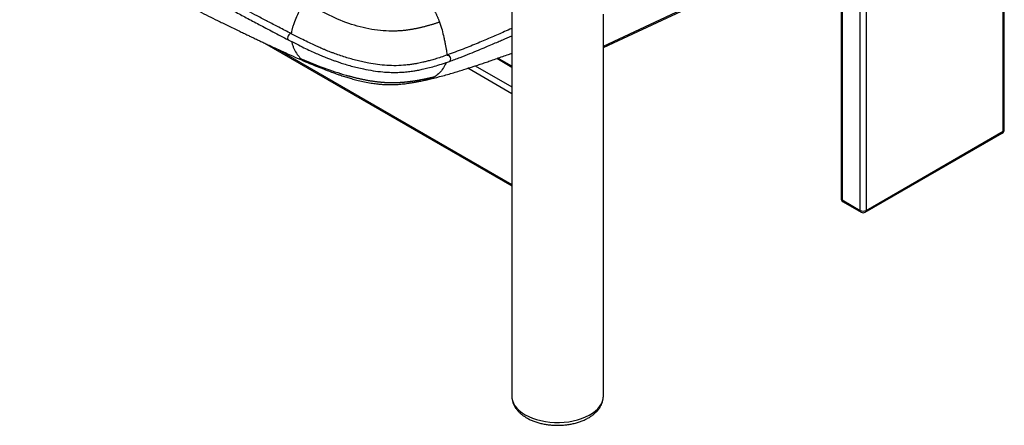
# Paper-space layout '_Isometric' of a CAD drawing. Header units: millimetres. Extents: x -684 to 998, y -334 to 1076.
# Tile 8 of 18: x 148 to 879, y -334 to -32. Entities that reach past the tile are written whole.
import ezdxf

# ---------------------------------------------------------------- set-up
doc = ezdxf.new("R2010")
doc.units = ezdxf.units.MM

psp = doc.layouts.new('_Isometric')

# ---------------------------------------------------------------- linework, layer by layer
at = {"color": 7, "linetype": 'Continuous', "lineweight": 25}
for p, q in [((878.23, -115.11), (878.23, 133.37)), ((879.11, -113.89), (879.11, 133.87)), ((776.4, 74.58), (776.4, -173.89)), ((772.16, -173.89), (772.16, 72.13)), ((757.85, 63.87), (757.85, -164.91)), ((758.73, 64.38), (758.73, -166.14)), ((581.3, -51.84), (715.24, 10.85)), ((581.3, -52.93), (714.54, 9.43)), ((513.3, -7.97), (513.3, -311.87)), ((581.3, -311.87), (581.3, -28.1)), ((329.51, -49.57), (513.3, -155.67)), ((338.78, -53.9), (513.3, -154.65)), ((513.3, -67.62), (502.05, -61.12)), ((513.3, -66.75), (502.99, -60.8)), ((513.3, -87.22), (480.55, -68.32)), ((486.16, -66.51), (513.3, -82.18)), ((451.08, -76.61), (450.95, -76.65)), ((775.78, -175.27), (877.61, -116.49)), ((776.4, -173.89), (878.23, -115.11)), ((758.73, -166.14), (772.16, -173.89)), ((759.35, -167.51), (772.78, -175.27))]:
    psp.add_line(p, q, dxfattribs=at)
at = {"color": 7, "linetype": 'Continuous', "lineweight": 25, "flags": 128}
for points in [[(349.5, -42.61), (348.99, -42.53), (348.36, -42.79), (347.72, -43.36), (347.19, -44.16), (346.82, -45.05), (346.69, -45.91), (346.81, -46.61), (347.17, -47.03), (347.19, -47.05)], [(465.26, -58.49), (465.84, -58.48), (466.45, -58.83), (467.01, -59.49), (467.44, -60.36), (467.65, -61.3), (467.63, -62.17), (467.38, -62.83), (466.93, -63.2), (466.92, -63.2)], [(513.3, -311.87), (513.37, -313.13), (513.78, -315.14), (514.54, -317.11), (515.64, -319.03), (517.09, -320.87), (518.85, -322.61), (520.91, -324.25), (523.26, -325.75)], [(523.26, -325.75), (525.86, -327.1), (528.69, -328.29), (531.71, -329.31), (534.9, -330.14), (538.22, -330.78), (541.64, -331.22), (545.11, -331.45), (548.61, -331.48), (552.1, -331.3), (555.54, -330.91), (558.88, -330.32), (562.11, -329.54), (565.18, -328.56), (568.06, -327.41), (570.72, -326.1), (573.13, -324.63), (575.26, -323.03), (577.1, -321.31), (578.63, -319.5), (579.82, -317.6), (580.67, -315.63), (581.16, -313.63), (581.3, -311.87)]]:
    psp.add_lwpolyline(points, dxfattribs=at)
at = {"color": 7, "linetype": 'Continuous', "lineweight": 25}
for centre, radius, start, end in [((876.11, -113.89), 3, 299.99731, 360), ((876.8, -115.29), 1.44, 304.05635, 7.25583), ((877.6, -113.74), 1.51, 294.37466, 354.3052), ((760.85, -164.91), 3, 180, 240.00269), ((759.35, -164.76), 1.51, 185.6948, 245.62534), ((760.2, -166.3), 1.48, 173.70115, 234.98667), ((773.63, -174.06), 1.48, 173.70115, 234.98667), ((774.28, -169.8), 4.61, 242.60967, 297.39033), ((774.28, -172.67), 3, 240.00269, 299.99731), ((774.93, -174.06), 1.48, 305.01333, 6.29885)]:
    psp.add_arc(centre, radius, start, end, dxfattribs=at)
for points, knots in [([(-108.78, 212.21), (-105.9, 210.55), (-100.37, 207.36), (-92.4, 202.76), (-85.08, 198.53), (-78.41, 194.68), (-72.43, 191.23), (-67.13, 188.17), (-62.5, 185.5), (-58.37, 183.11), (-51.24, 179), (-40.77, 172.95), (-14.73, 157.92), (36.83, 128.16), (96.45, 93.74), (152, 61.68), (190.27, 39.62), (219.97, 22.46), (241.36, 10.35), (254, 3.29), (266.17, -3.47), (275.45, -8.6), (282.31, -12.37), (287.34, -15.13), (293.25, -18.38), (300.08, -22.1), (307.77, -26.27), (316.33, -30.87), (325.77, -35.89), (336.15, -41.34), (343.41, -45.09), (347.19, -47.05)], [0, 0, 0, 0, 0.019082, 0.036715, 0.052901, 0.067639, 0.080929, 0.092573, 0.102821, 0.111674, 0.119953, 0.150107, 0.181141, 0.292783, 0.492144, 0.576721, 0.661293, 0.745861, 0.773784, 0.801667, 0.828231, 0.852823, 0.861753, 0.872561, 0.885281, 0.899914, 0.916462, 0.934578, 0.954541, 0.976348, 1, 1, 1, 1]), ([(349.5, -42.61), (346.45, -41.03), (340.58, -38), (332.18, -33.6), (324.5, -29.55), (317.55, -25.85), (311.33, -22.51), (305.84, -19.54), (301.05, -16.93), (296.79, -14.61), (289.46, -10.6), (278.71, -4.69), (260.66, 5.3), (238.75, 17.51), (191.72, 44.48), (115.09, 88.78), (42.59, 130.6), (-4.05, 157.53), (-16.46, 164.69), (-28.37, 171.57), (-37.43, 176.8), (-44.11, 180.65), (-48.99, 183.47), (-54.74, 186.79), (-61.35, 190.61), (-68.77, 194.89), (-76.99, 199.64), (-86.01, 204.84), (-95.86, 210.53), (-102.71, 214.48), (-106.27, 216.54)], [0, 0, 0, 0, 0.0190901, 0.0367302, 0.0529213, 0.0676643, 0.0809599, 0.0926096, 0.1028637, 0.1117247, 0.1200033, 0.1501589, 0.181195, 0.2370224, 0.2928459, 0.492213, 0.7459497, 0.7738607, 0.8017417, 0.8283245, 0.8529387, 0.8618557, 0.8726503, 0.8853582, 0.8999796, 0.9165144, 0.9346167, 0.954565, 0.9763593, 1, 1, 1, 1]), ([(-98.4, 190.16), (-93.92, 187.58), (-82, 180.7), (-62.62, 169.51), (-40.28, 156.61), (-18.03, 143.76), (3.96, 131.07), (25.54, 118.62), (46.55, 106.49), (66.09, 95.21), (84.11, 84.82), (100.56, 75.33), (116.21, 66.31), (130, 58.36), (142.01, 51.44), (152.3, 45.51), (161.94, 39.97), (170.8, 34.87), (178.87, 30.24), (186.17, 26.04), (192.85, 22.22), (198.94, 18.73), (204.49, 15.56), (209.79, 12.53), (214.85, 9.65), (219.66, 6.92), (223.97, 4.48), (228.37, 2), (232.81, -0.48), (237.28, -2.96), (241.22, -5.13), (244.81, -7.08), (248.2, -8.91), (252.98, -11.46), (259.13, -14.72), (266.61, -18.62), (273.87, -22.36), (280.98, -25.97), (287.9, -29.44), (294.98, -32.95), (302.54, -36.65), (308.42, -39.5), (312.38, -41.4), (314.29, -42.32), (316.6, -43.43), (319.49, -44.81), (322.15, -46.08), (324.25, -47.08), (325.63, -47.73), (326.93, -48.35), (328.32, -49), (329.8, -49.7), (331.37, -50.44), (334.37, -51.85), (339.04, -54.03), (345.62, -57.05), (352.76, -60.26), (357.72, -62.39), (360.21, -63.46)], [0, 0, 0, 0, 0.029679, 0.079018, 0.128526, 0.177819, 0.226531, 0.274315, 0.320843, 0.365804, 0.403839, 0.440245, 0.474842, 0.507461, 0.531599, 0.554344, 0.575626, 0.59538, 0.612921, 0.628974, 0.64363, 0.656989, 0.669151, 0.680209, 0.691949, 0.70243, 0.71179, 0.720164, 0.731256, 0.740802, 0.749199, 0.756819, 0.764007, 0.771041, 0.78754, 0.803505, 0.818942, 0.833856, 0.848675, 0.862768, 0.878713, 0.896465, 0.900002, 0.903732, 0.908558, 0.914639, 0.921964, 0.925371, 0.927891, 0.930604, 0.93351, 0.936606, 0.939892, 0.943364, 0.9554, 0.969159, 0.984529, 1, 1, 1, 1]), ([(359.25, -19.1), (358.17, -20.91), (356.04, -24.46), (353.4, -29.88), (351.74, -33.92), (350.72, -36.88), (350.14, -38.78), (349.66, -40.8), (349.51, -42.02), (349.44, -42.58)], [0, 0, 0, 0, 0.240253, 0.470311, 0.688913, 0.745712, 0.839156, 0.926783, 1, 1, 1, 1]), ([(426.24, -40.68), (420.69, -40.8), (414.97, -40.34), (403.49, -38.4), (397.74, -36.92), (386.56, -33.04), (381.13, -30.62), (370.27, -25.21), (364.84, -22.21), (359.25, -19.1)], [0, 0, 0, 0, 0.25, 0.25, 0.5, 0.5, 0.75, 0.75, 1, 1, 1, 1]), ([(449.49, -15.9), (449.66, -16.11), (449.99, -16.53), (450.48, -17.16), (450.96, -17.8), (451.43, -18.45), (451.89, -19.1), (452.34, -19.76), (452.79, -20.42), (453.22, -21.09), (453.65, -21.76), (454.07, -22.43), (454.48, -23.12), (454.88, -23.8), (455.28, -24.5), (455.66, -25.19), (456.04, -25.9), (456.41, -26.61), (456.77, -27.32), (457.12, -28.04), (457.47, -28.77), (457.8, -29.51), (458.13, -30.25), (458.45, -31), (458.76, -31.76), (459.07, -32.52), (459.36, -33.29), (459.55, -33.81), (459.65, -34.07)], [0, 0, 0, 0, 0.038479, 0.076957, 0.115425, 0.153874, 0.192299, 0.230699, 0.269072, 0.30742, 0.345745, 0.384052, 0.422345, 0.460629, 0.49891, 0.537191, 0.575478, 0.613776, 0.65209, 0.690426, 0.728795, 0.767209, 0.805691, 0.844261, 0.882944, 0.921771, 0.960776, 1, 1, 1, 1]), ([(459.65, -34.07), (459.31, -34.18), (458.64, -34.4), (457.63, -34.72), (456.62, -35.04), (455.6, -35.36), (454.58, -35.67), (453.55, -35.97), (452.53, -36.27), (451.49, -36.56), (450.46, -36.85), (449.41, -37.13), (448.37, -37.41), (447.32, -37.67), (446.26, -37.93), (445.2, -38.18), (444.13, -38.42), (443.06, -38.65), (441.98, -38.88), (440.89, -39.09), (439.8, -39.29), (438.7, -39.48), (437.6, -39.66), (436.49, -39.83), (435.37, -39.98), (434.25, -40.12), (433.12, -40.25), (431.98, -40.36), (430.84, -40.45), (429.7, -40.54), (428.55, -40.6), (427.4, -40.65), (426.62, -40.67), (426.24, -40.68)], [0, 0, 0, 0, 0.033519, 0.067002, 0.100444, 0.133843, 0.167194, 0.200491, 0.23373, 0.266903, 0.300003, 0.333023, 0.365957, 0.398798, 0.431541, 0.464181, 0.496711, 0.529127, 0.561423, 0.593598, 0.625649, 0.657572, 0.689364, 0.721023, 0.752546, 0.783933, 0.815181, 0.846293, 0.877272, 0.908123, 0.938853, 0.969475, 1, 1, 1, 1]), ([(459.65, -34.09), (460.28, -35.99), (461.52, -39.72), (462.53, -44.03), (463.14, -46.89), (463.45, -48.38), (463.74, -49.82), (464.07, -51.56), (464.48, -53.62), (464.87, -55.94), (465.1, -57.6), (465.12, -58.42), (465.12, -58.53)], [0, 0, 0, 0, 0.234441, 0.460184, 0.5222, 0.582735, 0.641568, 0.698469, 0.795183, 0.893494, 0.985287, 1, 1, 1, 1]), ([(465.26, -58.49), (463.7, -59.03), (460.78, -60.03), (456.59, -61.36), (452.95, -62.41), (449.88, -63.22), (447.41, -63.81), (445.3, -64.28), (443.23, -64.7), (440.81, -65.13), (437.94, -65.57), (433.5, -66.11), (427.6, -66.47), (420.48, -66.28), (413.6, -65.6), (407.68, -64.64), (402.62, -63.61), (398.29, -62.58), (393.96, -61.41), (389.58, -60.1), (385.28, -58.69), (381.64, -57.38), (378.82, -56.31), (377, -55.59), (375.51, -54.99), (374, -54.36), (371.8, -53.43), (368.8, -52.1), (364.95, -50.33), (360.4, -48.14), (355.16, -45.52), (351.47, -43.62), (349.5, -42.61)], [0, 0, 0, 0, 0.045563, 0.085109, 0.118694, 0.146369, 0.16816, 0.184067, 0.201196, 0.221316, 0.245063, 0.272306, 0.32859, 0.382495, 0.433656, 0.484517, 0.518596, 0.552711, 0.587877, 0.62429, 0.662063, 0.697563, 0.719375, 0.737017, 0.746761, 0.759997, 0.778498, 0.807635, 0.844337, 0.888618, 0.940502, 1, 1, 1, 1]), ([(513.3, -38.65), (511.48, -39.46), (506.53, -41.66), (498.21, -45.29), (488.07, -49.63), (477.14, -54.14), (469.29, -57.01), (465.26, -58.49)], [0, 0, 0, 0, 0.117223, 0.317961, 0.53201, 0.75937, 1, 1, 1, 1]), ([(347.19, -47.05), (349.26, -48.11), (353.14, -50.11), (358.67, -52.87), (363.53, -55.2), (367.83, -57.15), (371.6, -58.78), (374.92, -60.15), (377.77, -61.27), (380.33, -62.22), (382.9, -63.14), (385.97, -64.19), (389.72, -65.38), (394.05, -66.63), (398.6, -67.81), (403.97, -69.02), (410.25, -70.17), (416.71, -70.97), (422.51, -71.35), (427.4, -71.41), (431.37, -71.24), (434.36, -71), (436.5, -70.78), (438.53, -70.53), (440.78, -70.2), (443.57, -69.73), (447.09, -69.02), (451.26, -68.05), (456.02, -66.75), (461.34, -65.12), (464.99, -63.87), (466.92, -63.2)], [0, 0, 0, 0, 0.060276, 0.113322, 0.159053, 0.197415, 0.231834, 0.26084, 0.28552, 0.305887, 0.32647, 0.350289, 0.382503, 0.418356, 0.454107, 0.489455, 0.54213, 0.595562, 0.632386, 0.669713, 0.703568, 0.721661, 0.738168, 0.753121, 0.769116, 0.791635, 0.82065, 0.855988, 0.897638, 0.945644, 1, 1, 1, 1]), ([(349.75, -48.35), (349.77, -48.47), (349.86, -49.01), (350.21, -50.24), (350.8, -52.09), (351.99, -54.9), (353.79, -58.17), (355.7, -60.19), (356.65, -61.19)], [0, 0, 0, 0, 0.021091, 0.095542, 0.23727, 0.389381, 0.696286, 1, 1, 1, 1]), ([(466.92, -63.2), (469.65, -62.22), (474.84, -60.34), (482.01, -57.51), (488.35, -54.91), (493.92, -52.57), (498.74, -50.5), (502.87, -48.71), (507.65, -46.62), (511.05, -45.12), (513.3, -44.12)], [0, 0, 0, 0, 0.167643, 0.31961, 0.45606, 0.577108, 0.682868, 0.773403, 0.849963, 1, 1, 1, 1]), ([(451.09, -76.64), (453.97, -75.95), (460.11, -74.49), (468.84, -71.98), (477.31, -69.39), (483.31, -67.45), (487.06, -66.21), (488.92, -65.6), (490.82, -64.96), (492.68, -64.34), (494.49, -63.72), (496.26, -63.12), (498.9, -62.22), (502.33, -61.03), (506.63, -59.53), (510.25, -58.25), (512.5, -57.45), (513.3, -57.17)], [0, 0, 0, 0, 0.128654, 0.273981, 0.411298, 0.535975, 0.56442, 0.596486, 0.627872, 0.658546, 0.688482, 0.717659, 0.746057, 0.820019, 0.88778, 0.960294, 1, 1, 1, 1]), ([(356.65, -61.19), (362.42, -63.64), (368.04, -65.91), (379.16, -70.01), (384.67, -71.84), (390.19, -73.43)], [0, 0, 0, 0, 0.5, 0.5, 1, 1, 1, 1]), ([(360.24, -63.39), (359.89, -63.26), (358.55, -62.79), (357.46, -61.87), (356.65, -61.19)], [0, 0, 0, 0, 0.263092, 1, 1, 1, 1]), ([(360.18, -63.45), (362.07, -64.24), (365.8, -65.8), (371.15, -67.96), (375.97, -69.84), (380.03, -71.36), (383.36, -72.54), (385.95, -73.42), (388.02, -74.1), (389.8, -74.66), (391.54, -75.2), (393.37, -75.74), (395.92, -76.46), (399.41, -77.38), (403.95, -78.42), (408.46, -79.25), (412.67, -79.84), (416.39, -80.2), (419.87, -80.4), (423.31, -80.45), (426.94, -80.37), (430.96, -80.1), (435, -79.65), (438.65, -79.12), (441.22, -78.68), (442.99, -78.36), (444.3, -78.11), (445.87, -77.79), (447.98, -77.35), (449.75, -76.97), (450.81, -76.72), (450.96, -76.69)], [0, 0, 0, 0, 0.069192, 0.136207, 0.194131, 0.243017, 0.28152, 0.311849, 0.334078, 0.352754, 0.372181, 0.392362, 0.413299, 0.455526, 0.50396, 0.554561, 0.593109, 0.630406, 0.664706, 0.695622, 0.731492, 0.773145, 0.818099, 0.856875, 0.889314, 0.90386, 0.917322, 0.934762, 0.960495, 0.994586, 1, 1, 1, 1]), ([(464.45, -64.04), (464.43, -64.09), (464.37, -64.3), (464.04, -65.15), (463.38, -66.59), (461.88, -69.06), (459.59, -71.93), (457.38, -73.61), (456.26, -74.46)], [0, 0, 0, 0, 0.010545, 0.042741, 0.181509, 0.33365, 0.662811, 1, 1, 1, 1]), ([(390.19, -73.43), (390.48, -73.51), (391.06, -73.68), (391.94, -73.92), (392.83, -74.16), (393.72, -74.4), (394.61, -74.64), (395.51, -74.87), (396.41, -75.1), (397.32, -75.32), (398.24, -75.54), (399.15, -75.76), (400.08, -75.97), (401.01, -76.17), (401.94, -76.37), (402.88, -76.56), (403.82, -76.75), (404.77, -76.94), (405.72, -77.11), (406.67, -77.28), (407.63, -77.44), (408.6, -77.6), (409.56, -77.75), (410.53, -77.89), (411.5, -78.02), (412.48, -78.15), (413.46, -78.27), (414.43, -78.37), (415.42, -78.47), (416.4, -78.56), (417.38, -78.64), (418.37, -78.72), (419.35, -78.78), (420.33, -78.83), (421.31, -78.87), (422.29, -78.9), (422.94, -78.91), (423.27, -78.92)], [0, 0, 0, 0, 0.02904, 0.058055, 0.087047, 0.116016, 0.144963, 0.173887, 0.202788, 0.231663, 0.260512, 0.289333, 0.318123, 0.346881, 0.375604, 0.404292, 0.432942, 0.461554, 0.490126, 0.518658, 0.54715, 0.575605, 0.604023, 0.632407, 0.660761, 0.689088, 0.717394, 0.745681, 0.773952, 0.80221, 0.830458, 0.8587, 0.886941, 0.915186, 0.94344, 0.971709, 1, 1, 1, 1]), ([(423.27, -78.92), (423.45, -78.92), (423.82, -78.93), (424.37, -78.93), (424.92, -78.93), (425.47, -78.93), (426.02, -78.92), (426.56, -78.91), (427.11, -78.9), (427.65, -78.88), (428.2, -78.86), (428.74, -78.84), (429.28, -78.82), (429.81, -78.79), (430.35, -78.76), (430.88, -78.72), (431.42, -78.69), (431.95, -78.65), (432.48, -78.61), (433, -78.56), (433.53, -78.52), (434.05, -78.47), (434.58, -78.42), (435.1, -78.37), (435.61, -78.31), (436.13, -78.25), (436.64, -78.19), (437.16, -78.13), (437.67, -78.07), (438.17, -78), (438.68, -77.93), (439.18, -77.86), (439.69, -77.79), (440.19, -77.72), (440.69, -77.65), (441.18, -77.57), (441.68, -77.49), (442.17, -77.41), (442.67, -77.33), (443.16, -77.25), (443.64, -77.16), (444.13, -77.08), (444.62, -76.99), (445.1, -76.9), (445.58, -76.81), (446.06, -76.72), (446.54, -76.63), (447.02, -76.53), (447.49, -76.44), (447.97, -76.34), (448.44, -76.25), (448.91, -76.15), (449.38, -76.05), (449.85, -75.95), (450.31, -75.85), (450.78, -75.75), (451.24, -75.64), (451.71, -75.54), (452.17, -75.43), (452.63, -75.33), (453.09, -75.22), (453.54, -75.12), (454, -75.01), (454.46, -74.9), (454.91, -74.79), (455.36, -74.68), (455.81, -74.57), (456.11, -74.49), (456.26, -74.46)], [0, 0, 0, 0, 0.0147056, 0.029422, 0.0441504, 0.0588919, 0.0736475, 0.088418, 0.1032041, 0.1180062, 0.1328249, 0.1476604, 0.1625127, 0.177382, 0.1922683, 0.2071714, 0.222091, 0.2370271, 0.2519792, 0.266947, 0.2819302, 0.2969285, 0.3119414, 0.3269686, 0.3420096, 0.3570636, 0.3721304, 0.38721, 0.4023025, 0.4174079, 0.4325264, 0.4476583, 0.4628037, 0.4779631, 0.4931364, 0.5083235, 0.5235242, 0.5387385, 0.5539659, 0.5692064, 0.5844595, 0.599725, 0.6150026, 0.630292, 0.6455928, 0.6609047, 0.6762274, 0.6915605, 0.7069038, 0.722257, 0.7376197, 0.7529916, 0.7683725, 0.7837621, 0.7991602, 0.8145664, 0.8299806, 0.8454025, 0.8608318, 0.8762685, 0.8917121, 0.9071627, 0.9226199, 0.9380836, 0.9535536, 0.9690298, 0.9845119, 1, 1, 1, 1]), ([(456.26, -74.46), (455.36, -75), (453.74, -75.96), (451.89, -76.42), (451.08, -76.61)], [0, 0, 0, 0, 0.562025, 1, 1, 1, 1]), ([(513.32, -311.84), (513.33, -312.44), (513.36, -313.75), (513.77, -315.75), (514.48, -317.81), (515.49, -319.81), (516.79, -321.73), (518.38, -323.56), (520.25, -325.29), (522.23, -326.79), (523.66, -327.65), (524.29, -328.04)], [0, 0, 0, 0, 0.0915523, 0.2021759, 0.3132087, 0.4257482, 0.5406271, 0.6582696, 0.7786035, 0.9011102, 1, 1, 1, 1]), ([(524.29, -328.04), (524.74, -328.29), (526.02, -329), (528.29, -330.05), (531.13, -331.12), (534.11, -332), (537.21, -332.7), (540.39, -333.2), (543.63, -333.52), (546.91, -333.64), (550.18, -333.57), (553.43, -333.3), (556.63, -332.84), (559.75, -332.19), (562.77, -331.35), (565.65, -330.32), (568.37, -329.11), (570.92, -327.73), (573.25, -326.16), (575.33, -324.44), (577.15, -322.56), (578.66, -320.55), (579.84, -318.45), (580.68, -316.29), (581.2, -314.12), (581.26, -312.67), (581.3, -311.97)], [0, 0, 0, 0, 0.023259, 0.066394, 0.109446, 0.1524, 0.19524, 0.237977, 0.280636, 0.323251, 0.365859, 0.408494, 0.451187, 0.493978, 0.536906, 0.580006, 0.623301, 0.666791, 0.710433, 0.754063, 0.797419, 0.840172, 0.882003, 0.922734, 0.962399, 1, 1, 1, 1])]:
    psp.add_open_spline(points, degree=3, knots=knots, dxfattribs=at)

doc.saveas('drawing.dxf')
